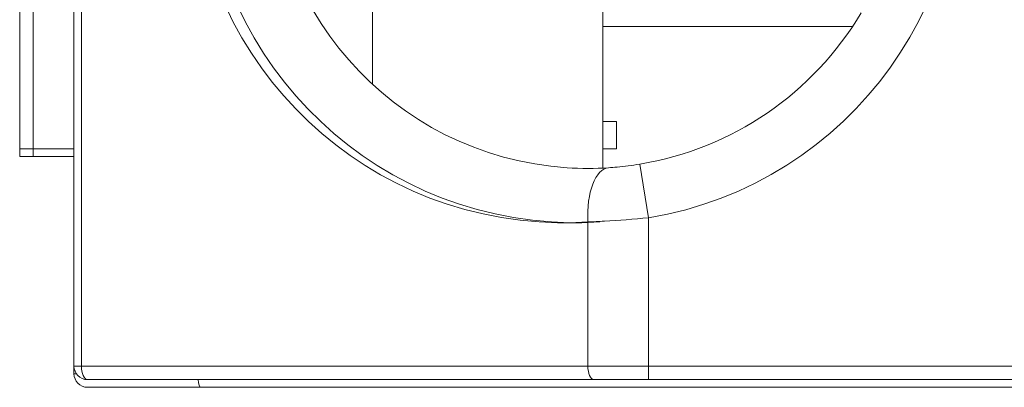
# Model space of a CAD drawing. Header units: inches. Extents: x -30 to 641, y 180 to 601.
# Tile 209 of 234: x 617.16 to 620.79, y 543.81 to 545.16. Entities that reach past the tile are written whole.
import ezdxf

# ---------------------------------------------------------------- set-up
doc = ezdxf.new("R2010")
doc.units = ezdxf.units.IN
doc.header["$MEASUREMENT"] = 0
doc.layers.add('1', color=7, linetype='Continuous')

# ---------------------------------------------------------------- blocks, each defined once
blk = doc.blocks.new('block 1817')
at = {"layer": '1', "color": 155, "lineweight": 18, "true_color": 0x4c7299}
blk.add_lwpolyline([(617.1625, 544.6885), (617.1625, 546.8885)], dxfattribs=at)
blk = doc.blocks.new('block 1818')
at = {"layer": '1', "color": 155, "lineweight": 13, "true_color": 0x4c7299}
blk.add_lwpolyline([(617.2125, 546.8885), (617.2125, 544.6885)], dxfattribs=at)
blk = doc.blocks.new('block 1819')
at = {"layer": '1', "color": 155, "lineweight": 18, "true_color": 0x4c7299}
blk.add_lwpolyline([(617.2125, 544.6885), (617.1625, 544.6885)], dxfattribs=at)
blk = doc.blocks.new('block 1821')
at = {"layer": '1', "color": 155, "lineweight": 18, "true_color": 0x4c7299}
blk.add_lwpolyline([(617.3625, 543.8885), (617.3625, 547.6885)], dxfattribs=at)
blk = doc.blocks.new('block 1823')
at = {"layer": '1', "color": 155, "lineweight": 13, "true_color": 0x4c7299}
blk.add_lwpolyline([(617.3901, 547.6885), (617.3901, 543.8885)], dxfattribs=at)
blk = doc.blocks.new('block 1824')
at = {"layer": '1', "color": 155, "lineweight": 13, "true_color": 0x4c7299}
blk.add_lwpolyline([(617.3625, 543.8885), (617.3901, 543.8885)], dxfattribs=at)
blk = doc.blocks.new('block 1825')
at = {"layer": '1', "color": 155, "lineweight": 18, "true_color": 0x4c7299}
blk.add_lwpolyline([(619.2792, 543.8385), (617.4125, 543.8385)], dxfattribs=at)
blk = doc.blocks.new('block 1826')
at = {"layer": '1', "color": 155, "lineweight": 13, "true_color": 0x4c7299}
blk.add_lwpolyline([(617.3901, 543.8885), (619.2569, 543.8885)], dxfattribs=at)
blk = doc.blocks.new('block 1829')
at = {"layer": '1', "color": 155, "lineweight": 13, "true_color": 0x4c7299}
blk.add_lwpolyline([(619.2569, 543.8885), (619.2569, 544.4189)], dxfattribs=at)
blk = doc.blocks.new('block 1831')
at = {"layer": '1', "color": 155, "lineweight": 13, "true_color": 0x4c7299}
blk.add_lwpolyline([(619.4479, 544.6316), (619.4805, 544.4343)], dxfattribs=at)
blk = doc.blocks.new('block 1833')
at = {"layer": '1', "color": 155, "lineweight": 13, "true_color": 0x4c7299}
blk.add_lwpolyline([(619.4805, 543.8385), (619.4805, 543.8885)], dxfattribs=at)
blk = doc.blocks.new('block 1834')
at = {"layer": '1', "color": 155, "lineweight": 18, "true_color": 0x4c7299}
blk.add_lwpolyline([(619.4805, 543.8385), (619.2792, 543.8385)], dxfattribs=at)
blk = doc.blocks.new('block 1835')
at = {"layer": '1', "color": 155, "lineweight": 13, "true_color": 0x4c7299}
blk.add_lwpolyline([(619.2569, 543.8885), (619.4805, 543.8885)], dxfattribs=at)
blk = doc.blocks.new('block 1836')
at = {"layer": '1', "color": 155, "lineweight": 13, "true_color": 0x4c7299}
blk.add_lwpolyline([(619.4805, 544.4343), (619.4805, 543.8885)], dxfattribs=at)
blk = doc.blocks.new('block 1842')
at = {"layer": '1', "color": 155, "lineweight": 18, "true_color": 0x4c7299}
blk.add_lwpolyline([(619.3625, 544.6885), (619.3625, 544.7885)], dxfattribs=at)
blk = doc.blocks.new('block 1870')
at = {"layer": '1', "color": 155, "lineweight": 18, "true_color": 0x4c7299}
blk.add_lwpolyline([(617.1625, 544.6603), (617.1625, 544.6885)], dxfattribs=at)
blk = doc.blocks.new('block 1871')
at = {"layer": '1', "color": 155, "lineweight": 13, "true_color": 0x4c7299}
blk.add_lwpolyline([(617.2125, 544.6885), (617.2125, 544.6603)], dxfattribs=at)
blk = doc.blocks.new('block 1872')
at = {"layer": '1', "color": 155, "lineweight": 18, "true_color": 0x4c7299}
blk.add_lwpolyline([(617.2125, 544.6603), (617.1625, 544.6603)], dxfattribs=at)
blk = doc.blocks.new('block 1873')
at = {"layer": '1', "color": 155, "lineweight": 18, "true_color": 0x4c7299}
blk.add_lwpolyline([(617.3625, 543.8885), (617.3625, 543.8603)], dxfattribs=at)
blk = doc.blocks.new('block 1874')
at = {"layer": '1', "color": 155, "lineweight": 18, "true_color": 0x4c7299}
blk.add_lwpolyline([(617.8301, 543.8103), (617.4125, 543.8103)], dxfattribs=at)
blk = doc.blocks.new('block 1875')
at = {"layer": '1', "color": 155, "lineweight": 13, "true_color": 0x4c7299}
blk.add_lwpolyline([(617.3625, 543.8603), (617.3711, 543.8603)], dxfattribs=at)
blk = doc.blocks.new('block 1893')
at = {"layer": '1', "color": 155, "lineweight": 18, "true_color": 0x4c7299}
blk.add_lwpolyline([(617.2125, 544.6885), (617.3625, 544.6885)], dxfattribs=at)
blk = doc.blocks.new('block 1895')
at = {"layer": '1', "color": 155, "lineweight": 18, "true_color": 0x4c7299}
blk.add_lwpolyline([(618.4625, 544.9262), (618.4625, 546.6508)], dxfattribs=at)
blk = doc.blocks.new('block 1899')
at = {"layer": '1', "color": 155, "lineweight": 18, "true_color": 0x4c7299}
blk.add_lwpolyline([(619.3125, 544.7885), (619.3625, 544.7885)], dxfattribs=at)
blk = doc.blocks.new('block 1900')
at = {"layer": '1', "color": 155, "lineweight": 18, "true_color": 0x4c7299}
blk.add_lwpolyline([(619.3125, 545.1385), (620.2327, 545.1385)], dxfattribs=at)
blk = doc.blocks.new('block 1901')
at = {"layer": '1', "color": 155, "lineweight": 18, "true_color": 0x4c7299}
blk.add_lwpolyline([(619.3625, 544.6885), (619.3125, 544.6885)], dxfattribs=at)
blk = doc.blocks.new('block 1902')
at = {"layer": '1', "color": 155, "lineweight": 18, "true_color": 0x4c7299}
blk.add_lwpolyline([(619.3125, 546.9596), (619.3125, 544.6173)], dxfattribs=at)
blk = doc.blocks.new('block 1903')
at = {"layer": '1', "color": 155, "lineweight": 13, "true_color": 0x4c7299}
blk.add_lwpolyline([(619.4805, 543.8885), (621.3125, 543.8885)], dxfattribs=at)
blk = doc.blocks.new('block 1904')
at = {"layer": '1', "color": 155, "lineweight": 18, "true_color": 0x4c7299}
blk.add_lwpolyline([(621.3125, 543.8385), (619.4805, 543.8385)], dxfattribs=at)
blk = doc.blocks.new('block 1928')
at = {"layer": '1', "color": 155, "lineweight": 18, "true_color": 0x4c7299}
blk.add_lwpolyline([(617.3625, 544.6603), (617.2125, 544.6603)], dxfattribs=at)
blk = doc.blocks.new('block 1929')
at = {"layer": '1', "color": 155, "lineweight": 18, "true_color": 0x4c7299}
blk.add_lwpolyline([(621.3024, 543.8103), (617.8301, 543.8103)], dxfattribs=at)
blk = doc.blocks.new('block 5202')
at = {"layer": '1', "color": 155, "lineweight": 13, "true_color": 0x4c7299}
blk.add_open_spline([(619.4805, 547.1426), (620.0606, 547.0468), (620.5153, 546.5922), (620.611, 546.0121), (620.7345, 545.2642), (620.2284, 544.5578), (619.4805, 544.4343)], degree=3, knots=[0, 0, 0, 0, 1, 1, 1, 2, 2, 2, 2], dxfattribs=at)
blk = doc.blocks.new('block 5205')
at = {"layer": '1', "color": 155, "lineweight": 18, "true_color": 0x4c7299}
blk.add_open_spline([(617.3625, 543.8885), (617.3625, 543.8609), (617.3848, 543.8385), (617.4125, 543.8385)], degree=3, dxfattribs=at)
blk = doc.blocks.new('block 5207')
at = {"layer": '1', "color": 155, "lineweight": 13, "true_color": 0x4c7299}
blk.add_open_spline([(619.2569, 547.158), (618.5005, 547.2074), (617.8473, 546.6343), (617.7979, 545.8779), (617.7485, 545.1215), (618.3216, 544.4683), (619.078, 544.4189), (619.1376, 544.415), (619.1973, 544.415), (619.2569, 544.4189)], degree=3, knots=[0, 0, 0, 0, 1, 1, 1, 2, 2, 2, 3, 3, 3, 3], dxfattribs=at)
blk = doc.blocks.new('block 5208')
at = {"layer": '1', "color": 155, "lineweight": 18, "true_color": 0x4c7299}
blk.add_open_spline([(619.4479, 544.6316), (619.7888, 544.6879), (620.0875, 544.8917), (620.2642, 545.1885)], degree=3, dxfattribs=at)
blk = doc.blocks.new('block 5217')
at = {"layer": '1', "color": 155, "lineweight": 18, "true_color": 0x4c7299}
blk.add_open_spline([(617.3625, 543.8603), (617.3625, 543.8327), (617.3848, 543.8103), (617.4125, 543.8103)], degree=3, dxfattribs=at)
blk = doc.blocks.new('block 5218')
at = {"layer": '1', "color": 155, "lineweight": 18, "true_color": 0x4c7299}
blk.add_open_spline([(619.3333, 546.9585), (618.6871, 547.0007), (618.1291, 546.5111), (618.0869, 545.8649), (618.0447, 545.2187), (618.5343, 544.6607), (619.1805, 544.6185), (619.2314, 544.6151), (619.2824, 544.6151), (619.3333, 544.6185)], degree=3, knots=[0, 0, 0, 0, 1, 1, 1, 2, 2, 2, 3, 3, 3, 3], dxfattribs=at)
blk = doc.blocks.new('block 5219')
at = {"layer": '1', "color": 155, "lineweight": 18, "true_color": 0x4c7299}
blk.add_open_spline([(619.3016, 547.158), (618.5452, 547.2074), (617.892, 546.6343), (617.8426, 545.8779), (617.7932, 545.1215), (618.3663, 544.4683), (619.1227, 544.4189), (619.1823, 544.415), (619.242, 544.415), (619.3016, 544.4189)], degree=3, knots=[0, 0, 0, 0, 1, 1, 1, 2, 2, 2, 3, 3, 3, 3], dxfattribs=at)
blk = doc.blocks.new('block 5357')
at = {"layer": '1', "color": 155, "lineweight": 13, "true_color": 0x4c7299}
blk.add_open_spline([(617.3901, 543.8885), (617.3901, 543.8609), (617.4001, 543.8385), (617.4125, 543.8385)], degree=3, dxfattribs=at)
blk = doc.blocks.new('block 5359')
at = {"layer": '1', "color": 155, "lineweight": 13, "true_color": 0x4c7299}
blk.add_open_spline([(619.2569, 543.8885), (619.2569, 543.8609), (619.2669, 543.8385), (619.2792, 543.8385)], degree=3, dxfattribs=at)
blk = doc.blocks.new('block 5362')
at = {"layer": '1', "color": 155, "lineweight": 13, "true_color": 0x4c7299}
blk.add_open_spline([(619.3333, 544.6185), (619.2851, 544.6153), (619.2512, 544.5269), (619.2569, 544.4189)], degree=3, dxfattribs=at)
blk = doc.blocks.new('block 5369')
at = {"layer": '1', "color": 155, "lineweight": 18, "true_color": 0x4c7299}
blk.add_open_spline([(617.8205, 543.8385), (617.8223, 543.8213), (617.826, 543.8103), (617.8301, 543.8103)], degree=3, dxfattribs=at)
blk = doc.blocks.new('block 6559')
at = {"layer": '1', "color": 155, "lineweight": 18, "true_color": 0x4c7299}
blk.add_open_spline([(619.3333, 544.6185), (619.3434, 544.6191), (619.3539, 544.6199), (619.3646, 544.6209), (619.3911, 544.6234), (619.4198, 544.627), (619.4479, 544.6316)], degree=3, knots=[0, 0, 0, 0, 1, 1, 1, 2, 2, 2, 2], dxfattribs=at)
blk = doc.blocks.new('block 6561')
at = {"layer": '1', "color": 155, "lineweight": 13, "true_color": 0x4c7299}
blk.add_open_spline([(619.4805, 544.4343), (619.4258, 544.4289), (619.3702, 544.4247), (619.318, 544.4218), (619.2972, 544.4206), (619.2767, 544.4197), (619.2569, 544.4189)], degree=3, knots=[0, 0, 0, 0, 1, 1, 1, 2, 2, 2, 2], dxfattribs=at)

msp = doc.modelspace()

# ---------------------------------------------------------------- block references
at = {"layer": '1'}
for name in ['block 1821', 'block 1823', 'block 5207', 'block 5219', 'block 5202', 'block 5218', 'block 1902', 'block 1817', 'block 1818', 'block 1895', 'block 5208', 'block 1900', 'block 1899', 'block 1842', 'block 1819', 'block 1870', 'block 1872', 'block 1871', 'block 1893', 'block 1928', 'block 1901', 'block 6559', 'block 1831', 'block 5362', 'block 6561', 'block 1829', 'block 1836', 'block 1824', 'block 1873', 'block 5205', 'block 1875', 'block 5217', 'block 1826', 'block 5357', 'block 1835', 'block 5359', 'block 1833', 'block 1903', 'block 1825', 'block 5369', 'block 1834', 'block 1904', 'block 1874', 'block 1929']:
    msp.add_blockref(name, (0, 0), dxfattribs=at)

doc.saveas('drawing.dxf')
